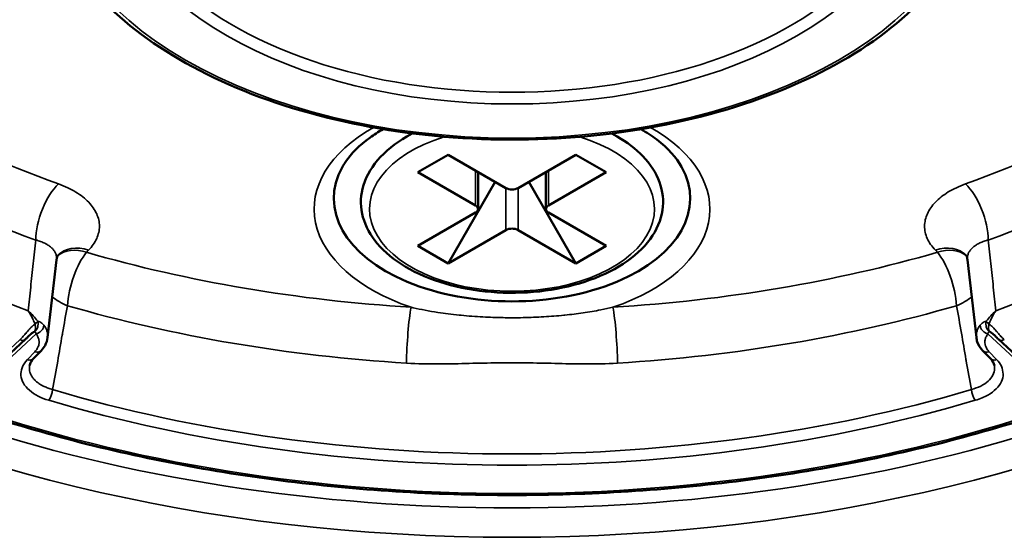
# Model space of a CAD drawing. Header units: millimetres. Extents: x 50 to 3176, y 50 to 2109.
# Tile 47 of 256: x 390 to 413, y 339 to 351. Entities that reach past the tile are written whole.
import ezdxf

# ---------------------------------------------------------------- set-up
doc = ezdxf.new("R2010")
doc.units = ezdxf.units.MM
doc.header["$LTSCALE"] = 10
doc.layers.add('Visible (ISO)', color=7, linetype='Continuous', lineweight=50)
doc.layers.add('Visible Narrow (ISO)', color=7, linetype='Continuous', lineweight=35)

msp = doc.modelspace()

# ---------------------------------------------------------------- linework, layer by layer
at = {"layer": 'Visible (ISO)'}
for p, q in [((399.4976, 348.7963), (399.3738, 348.7248)), ((404.1412, 348.7963), (404.265, 348.7248)), ((400.3345, 348.2997), (399.6274, 347.8914)), ((400.3345, 348.2997), (401.678, 347.524)), ((403.3043, 348.2997), (401.9608, 347.524)), ((404.0115, 347.8914), (403.3043, 348.2997)), ((399.6274, 347.8914), (400.9709, 347.1158)), ((401.0295, 347.8984), (401.0295, 347.0341)), ((402.6094, 347.8984), (402.6094, 347.0341)), ((404.0115, 347.8914), (402.668, 347.1158)), ((400.3345, 345.7685), (401.4305, 347.6669)), ((402.2083, 347.6669), (403.3043, 345.7685)), ((400.9709, 346.9525), (399.6274, 346.1768)), ((402.668, 346.9525), (404.0115, 346.1768)), ((401.678, 346.5442), (400.3345, 345.7685)), ((401.9608, 346.5442), (403.3043, 345.7685)), ((400.3345, 345.7685), (399.6274, 346.1768)), ((404.0115, 346.1768), (403.3043, 345.7685)), ((391.0089, 344.0421), (391.2154, 345.8547)), ((412.4234, 345.8547), (412.6299, 344.0422)), ((390.494, 344.0018), (388.9701, 342.5842)), ((414.6688, 342.5842), (413.1449, 344.0018)), ((390.8563, 343.7335), (390.6802, 343.5501)), ((412.9587, 343.5501), (412.7825, 343.7335))]:
    msp.add_line(p, q, dxfattribs=at)
for centre, major_axis, ratio, start_param, end_param in [((401.8194, 347.2791), (-4.15, 0), 0.5773503, 5.9694574, 9.7385058), ((401.8194, 347.6057), (-0.2, 0), 0.5773503, 0.7853982, 2.3561945), ((400.8295, 347.0341), (0.2, 0), 0.5773503, 5.4977871, 7.0685835), ((402.8094, 347.0341), (-0.2, 0), 0.5773503, 5.4977871, 7.0685835), ((401.8194, 346.4626), (0.2, 0), 0.5773503, 0.7853982, 2.3561945), ((390.712, 343.8721), (0.1443, -0.1385), 0.714124, 6.2831712, 6.2832371), ((412.9268, 343.8721), (-0.1443, -0.1385), 0.714124, 6.2830954, 6.2831699)]:
    msp.add_ellipse(centre, major_axis=major_axis, ratio=ratio, start_param=start_param, end_param=end_param, dxfattribs=at)
for points, knots in [([(390.8692, 354.9777), (390.8836, 354.3031), (391.0806, 353.6313), (391.8184, 352.3509), (392.367, 351.7438), (393.7656, 350.6546), (394.6213, 350.1748), (396.5469, 349.3974), (397.6168, 349.1002), (399.861, 348.7174), (401.0346, 348.6316), (403.3686, 348.679), (404.5285, 348.8122), (406.7197, 349.2847), (407.7506, 349.6242), (409.5802, 350.4785), (410.3784, 350.9934), (411.6564, 352.1505), (412.1373, 352.7926), (412.6441, 353.9598), (412.7588, 354.4681), (412.7697, 354.9777)], [5.5101301, 5.5101301, 5.5101301, 5.5101301, 5.8189739, 5.8189739, 6.1357224, 6.1357224, 6.4583492, 6.4583492, 6.7813303, 6.7813303, 7.1037921, 7.1037921, 7.4260738, 7.4260738, 7.7486318, 7.7486318, 8.0717032, 8.0717032, 8.3937319, 8.3937319, 8.6270369, 8.6270369, 8.6270369, 8.6270369]), ([(398.819, 348.8953), (398.7084, 348.8319), (398.6055, 348.7654), (398.2629, 348.5176), (398.0727, 348.3238), (397.9169, 348.0946), (397.8933, 348.0564), (397.872, 348.0185)], [4.70959993, 4.70959993, 4.70959993, 4.70959993, 4.82419097, 4.82419097, 5.12404548, 5.12404548, 5.18405926, 5.18405926, 5.18405926, 5.18405926]), ([(405.7669, 348.0185), (405.6477, 348.2305), (405.4546, 348.4496), (405.077, 348.7369), (404.954, 348.8183), (404.8199, 348.8953)], [2.66992238, 2.66992238, 2.66992238, 2.66992238, 3.00530349, 3.00530349, 3.14438171, 3.14438171, 3.14438171, 3.14438171]), ([(399.3738, 348.7248), (399.0997, 348.5666), (398.8666, 348.3797), (398.5155, 347.9662), (398.3943, 347.7399), (398.2868, 347.2856), (398.291, 347.0604), (398.41, 346.6275), (398.524, 346.4205), (398.8537, 346.0284), (399.077, 345.8459), (399.6103, 345.5294), (399.9229, 345.397), (400.6001, 345.1986), (400.9645, 345.1324), (401.7083, 345.0715), (402.0876, 345.0765), (402.8249, 345.1568), (403.1828, 345.2321), (403.8436, 345.4476), (404.1461, 345.5878), (404.664, 345.9235), (404.8796, 346.119), (405.1902, 346.5447), (405.2892, 346.7742), (405.3544, 347.228), (405.33, 347.45), (405.1745, 347.8767), (405.0414, 348.0806), (404.7001, 348.4361), (404.4974, 348.5907), (404.265, 348.7248)], [4.712389, 4.712389, 4.712389, 4.712389, 5.041986, 5.041986, 5.361976, 5.361976, 5.6550568, 5.6550568, 5.9496607, 5.9496607, 6.2693937, 6.2693937, 6.5989264, 6.5989264, 6.9276517, 6.9276517, 7.2550895, 7.2550895, 7.5826315, 7.5826315, 7.91159, 7.91159, 8.2407969, 8.2407969, 8.5566686, 8.5566686, 8.8467761, 8.8467761, 9.145476, 9.145476, 9.424778, 9.424778, 9.424778, 9.424778]), ([(391.2494, 345.96), (391.2494, 345.96), (391.2467, 345.9564), (391.236, 345.9366), (391.225, 345.9102), (391.2175, 345.8701), (391.2163, 345.8625), (391.2154, 345.8546)], [0.014339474, 0.014339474, 0.014339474, 0.014339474, 0.030249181, 0.030249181, 0.0622318, 0.0622318, 0.069496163, 0.069496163, 0.069496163, 0.069496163]), ([(412.4235, 345.8546), (412.4193, 345.8911), (412.4083, 345.9239), (412.3941, 345.9536), (412.3895, 345.96), (412.3895, 345.96)], [0, 0, 0, 0, 0.033955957, 0.033955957, 0.055109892, 0.055109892, 0.055109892, 0.055109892]), ([(390.5999, 344.1041), (390.5854, 344.0908), (390.5716, 344.0773), (390.5421, 344.0482), (390.5265, 344.0327), (390.5057, 344.0128), (390.4998, 344.0072), (390.494, 344.0018)], [0, 0, 0, 0, 0.005960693, 0.005960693, 0.013417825, 0.013417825, 0.016476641, 0.016476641, 0.016476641, 0.016476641]), ([(390.7056, 344.1787), (390.7017, 344.177), (390.6978, 344.1752), (390.694, 344.1733), (390.6866, 344.1697), (390.6796, 344.1658), (390.6729, 344.1617), (390.6658, 344.1573), (390.659, 344.1527), (390.6526, 344.148), (390.6469, 344.1438), (390.6414, 344.1396), (390.6361, 344.1353), (390.6346, 344.1341), (390.6331, 344.1329), (390.6316, 344.1317), (390.6267, 344.1276), (390.6219, 344.1235), (390.6171, 344.1194), (390.6145, 344.1171), (390.6119, 344.1148), (390.6092, 344.1125), (390.608, 344.1114), (390.6068, 344.1102), (390.6055, 344.1091), (390.6037, 344.1075), (390.6018, 344.1058), (390.5999, 344.1041)], [0, 0, 0, 0, 0.04856509, 0.04856509, 0.04856509, 0.14197964, 0.14197964, 0.14197964, 0.24026193, 0.24026193, 0.24026193, 0.32725671, 0.32725671, 0.32725671, 0.35221533, 0.35221533, 0.35221533, 0.43387551, 0.43387551, 0.43387551, 0.47880262, 0.47880262, 0.47880262, 0.5, 0.5, 0.5, 0.53175533, 0.53175533, 0.53175533, 0.53175533]), ([(413.0389, 344.104), (413.0386, 344.1044), (413.0383, 344.1047), (413.0379, 344.105), (413.0363, 344.1065), (413.0346, 344.108), (413.033, 344.1094), (413.028, 344.1139), (413.0231, 344.1182), (413.0182, 344.1225), (413.0166, 344.1238), (413.015, 344.1252), (413.0135, 344.1265), (413.0087, 344.1305), (413.0039, 344.1345), (412.999, 344.1384), (412.996, 344.1407), (412.993, 344.143), (412.99, 344.1453), (412.9892, 344.1458), (412.9884, 344.1464), (412.9877, 344.147), (412.9815, 344.1516), (412.9749, 344.156), (412.9681, 344.1603), (412.9617, 344.1644), (412.955, 344.1682), (412.9481, 344.1717), (412.9433, 344.1742), (412.9383, 344.1765), (412.9332, 344.1787)], [0.46639418, 0.46639418, 0.46639418, 0.46639418, 0.47201322, 0.47201322, 0.47201322, 0.5, 0.5, 0.5, 0.58416484, 0.58416484, 0.58416484, 0.61071, 0.61071, 0.61071, 0.69058377, 0.69058377, 0.69058377, 0.7380618, 0.7380618, 0.7380618, 0.75, 0.75, 0.75, 0.84591907, 0.84591907, 0.84591907, 0.93679911, 0.93679911, 0.93679911, 0.9999999, 0.9999999, 0.9999999, 0.9999999]), ([(413.1449, 344.0018), (413.1208, 344.0242), (413.0941, 344.0512), (413.0566, 344.0876), (413.0479, 344.0959), (413.0389, 344.1041)], [0, 0, 0, 0, 0.01275351, 0.01275351, 0.016426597, 0.016426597, 0.016426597, 0.016426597]), ([(391.0089, 344.0425), (391.0016, 343.9778), (390.9802, 343.9139), (390.9234, 343.8123), (390.8924, 343.7711), (390.8563, 343.7335)], [0, 0, 0, 0, 0.025117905, 0.025117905, 0.044324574, 0.044324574, 0.044324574, 0.044324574]), ([(412.7825, 343.7335), (412.7243, 343.7942), (412.6787, 343.8651), (412.6415, 343.9743), (412.6338, 344.0083), (412.6299, 344.0425)], [0, 0, 0, 0, 0.030994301, 0.030994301, 0.044286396, 0.044286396, 0.044286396, 0.044286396]), ([(390.6802, 343.5501), (390.6378, 343.5059), (390.6112, 343.462), (390.5934, 343.4112), (390.5903, 343.399), (390.5882, 343.3871)], [0, 0, 0, 0, 0.031888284, 0.031888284, 0.042394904, 0.042394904, 0.042394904, 0.042394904]), ([(388.9128, 342.4612), (390.4601, 341.9168), (392.1098, 341.4709), (395.5363, 340.7968), (397.313, 340.5686), (400.9096, 340.3404), (402.7293, 340.3404), (406.3259, 340.5686), (408.1026, 340.7968), (411.5291, 341.4709), (413.1788, 341.9168), (414.726, 342.4612)], [0.2380533, 0.2380533, 0.2380533, 0.2380533, 0.4569913, 0.4569913, 0.6759292, 0.6759292, 0.8948671, 0.8948671, 1.1138051, 1.1138051, 1.332743, 1.332743, 1.332743, 1.332743])]:
    msp.add_open_spline(points, degree=3, knots=knots, dxfattribs=at)
msp.add_open_spline([(413.0506, 343.3871), (413.0425, 343.4347), (413.0149, 343.4915), (412.9587, 343.5501)], degree=3, dxfattribs=at)
at = {"layer": 'Visible Narrow (ISO)'}
for p, q in [((400.9709, 347.1158), (400.9709, 347.9323)), ((402.668, 347.9323), (402.668, 347.1158)), ((401.678, 346.5442), (401.678, 347.524)), ((401.9608, 347.524), (401.9608, 346.5442)), ((391.9165, 346.027), (391.9634, 346.0758)), ((411.6754, 346.0758), (411.7225, 346.0269)), ((388.9792, 342.4866), (390.7395, 344.1241)), ((412.8994, 344.1241), (414.6596, 342.4866)), ((390.3578, 343.985), (388.8338, 342.5673)), ((390.7121, 343.7088), (390.5359, 343.5253)), ((413.103, 343.5253), (412.9268, 343.7088))]:
    msp.add_line(p, q, dxfattribs=at)
for centre, major_axis in [((401.8194, 354.487), (-26.1573, 0)), ((401.8194, 354.8953), (-10.7511, 0)), ((401.8194, 354.8953), (-9.3757, 0))]:
    msp.add_ellipse(centre, major_axis=major_axis, ratio=0.5773503, dxfattribs=at)
for centre, major_axis, ratio, start_param, end_param in [((401.8194, 354.8846), (-25.6575, 0), 0.5773503, 6.264668, 9.4432953), ((401.8194, 355.0529), (-9.1758, 0), 0.5773503, 6.2584901, 9.4494732), ((401.8194, 357.4264), (-20, 0), 0.5773503, 0.5561748, 1.0146237), ((401.8194, 357.4264), (-20, 0), 0.5773503, 2.1269688, 2.5854177), ((401.8194, 356.6099), (-21, 0), 0.5773503, 0.556246, 1.0146236), ((401.8194, 356.6099), (-21, 0), 0.5773503, 2.1269688, 2.5853427), ((401.8194, 347.0341), (-4.6083, 0), 0.5773503, 5.4877702, 7.3186908), ((401.8194, 347.0341), (4.6083, 0), 0.5773503, 5.2476791, 7.0786004), ((401.8194, 347.0341), (-3.3172, 0), 0.5773503, 5.2088183, 10.499145), ((401.8194, 347.3129), (3.4586, 0), 0.5773503, 2.3047121, 2.3561945), ((401.8194, 347.3129), (3.4586, 0), 0.5773503, 0.7853982, 0.8368806), ((401.8194, 354.8953), (21, 0), 0.5773503, 3.7078122, 4.1461701), ((401.8194, 354.8953), (21, 0), 0.5773503, 5.2786085, 5.7169664), ((391.2606, 346.8033), (0.3378, 0.9412), 0.4310609, 0.6942724, 2.2650995), ((412.3782, 346.8033), (0.3378, -0.9412), 0.4310608, 0.8764947, 2.4472911), ((401.8194, 359.7943), (-25.0129, 0), 0.5773503, 1.1152361, 1.1152505), ((401.8195, 359.7942), (-25.0128, 0), 0.5773503, 2.0263428, 2.0263564), ((391.9633, 345.2594), (-0.7214, 0.6926), 0.714124, 5.3133065, 6.2719183), ((411.6755, 345.2594), (0.7214, 0.6926), 0.714124, 0.0111515, 0.9698578), ((401.8195, 359.3967), (-25.5128, 0), 0.5773503, 1.1204135, 1.1204321), ((391.9164, 345.2105), (-0.7214, 0.6926), 0.714124, 5.3131986, 6.1962302), ((401.8193, 359.3965), (-25.5124, 0), 0.5773503, 1.1453245, 1.1453275), ((391.9165, 345.2105), (-0.2784, -0.9605), 0.3660328, 3.8111515, 5.2772953), ((401.8194, 357.4264), (-22.0891, 0), 0.5773503, 1.1059134, 1.4641784), ((401.8194, 357.4264), (-22.0891, 0), 0.5773503, 1.6774141, 2.0356909), ((411.7224, 345.2106), (0.7213, 0.6926), 0.7141714, 0.0868743, 0.9697914), ((411.7226, 345.2103), (-0.2781, 0.9605), 0.3660592, 4.1478343, 5.6141971), ((401.8194, 359.3967), (-25.5128, 0), 0.5773503, 2.0211612, 2.021179), ((391.9164, 345.2105), (-0.9855, 0.1695), 0.53492, 0.7218096, 1.1951298), ((401.8194, 356.6953), (-23.0836, 0), 0.5773503, 1.1059089, 1.4641783), ((401.8194, 356.6953), (-23.0836, 0), 0.5773503, 1.6774141, 2.0356824), ((411.7224, 345.2106), (-0.9855, -0.1695), 0.5349201, 1.9464774, 2.4196912), ((399.4688, 343.9292), (0.0617, 0.9981), 0.0868884, 0.6181667, 2.0842432), ((404.1701, 343.9292), (0.0617, -0.9981), 0.0868882, 1.0573494, 2.5234257), ((390.6227, 344.351), (-0.001, -0.2), 0.818803, 0.5372797, 1.9232779), ((390.6227, 344.351), (0.0584, -0.1913), 0.4429388, 0.3338821, 1.4503671), ((390.6227, 344.351), (0.1659, 0.1118), 0.2638182, 5.1080363, 5.6905326), ((390.7395, 344.2874), (-0.1569, -0.124), 0.7427556, 1.0399084, 2.5534739), ((412.8994, 344.2874), (0.1569, -0.124), 0.7428371, 3.7297387, 5.243298), ((413.0161, 344.351), (0.001, -0.2), 0.8188027, 4.3599064, 5.7459133), ((413.0161, 344.351), (0.1659, -0.1118), 0.2638272, 3.7342553, 4.3168044), ((413.0161, 344.351), (-0.0584, -0.1913), 0.4428928, 4.8328499, 5.9493161), ((390.3578, 344.1483), (0.1362, -0.1464), 0.6937466, 5.3531656, 6.2832005), ((413.2811, 344.1483), (-0.1362, -0.1464), 0.6937466, 6.2831765, 7.2132048), ((390.712, 343.8721), (0.1443, -0.1385), 0.714124, 5.3134292, 6.2831853), ((412.9268, 343.8721), (-0.1443, -0.1385), 0.714124, 0, 0.9697558), ((390.5359, 343.6886), (0.1443, -0.1385), 0.714124, 5.3134164, 6.2831853), ((413.103, 343.6886), (-0.1443, -0.1385), 0.714124, 0, 0.9697687), ((391.0325, 342.7422), (-0.0571, -0.1917), 0.3743574, 0.6720925, 2.1381691), ((401.8194, 354.7966), (23.328, 0), 0.5773503, 4.2360911, 5.1886869), ((412.6063, 342.7422), (-0.0571, 0.1917), 0.3743574, 1.0034236, 2.4695002), ((401.8194, 354.6503), (-24.6727, 0), 0.5773503, 1.0234515, 2.1181411), ((401.8194, 354.6503), (23.5269, 0), 0.5773503, 4.2360911, 5.1886869)]:
    msp.add_ellipse(centre, major_axis=major_axis, ratio=ratio, start_param=start_param, end_param=end_param, dxfattribs=at)
for points, knots in [([(391.9634, 346.0758), (392.0462, 346.1626), (392.1703, 346.3413), (392.2347, 346.6372), (392.1709, 346.9229), (391.9832, 347.1984), (391.6807, 347.4386), (391.4123, 347.5645), (391.2606, 347.6198)], [0.00000019, 0.00000019, 0.00000019, 0.00000019, 0.16666667, 0.33333333, 0.5, 0.66666667, 0.83333333, 1, 1, 1, 1]), ([(412.3782, 347.6198), (412.2279, 347.5651), (411.9616, 347.4405), (411.6587, 347.2013), (411.4701, 346.9278), (411.4041, 346.6403), (411.4668, 346.3447), (411.5918, 346.164), (411.6754, 346.0759)], [0, 0, 0, 0, 0.16666667, 0.33333333, 0.5, 0.66666667, 0.83333333, 0.99999807, 0.99999807, 0.99999807, 0.99999807]), ([(390.7327, 346.3129), (390.713, 346.1292), (390.6728, 345.7614), (390.6134, 345.2116), (390.5738, 344.8458), (390.5541, 344.6631)], [0, 0, 0, 0, 0.33333333, 0.66666667, 0.99998741, 0.99998741, 0.99998741, 0.99998741]), ([(390.7327, 346.3129), (390.772, 346.3033), (390.8092, 346.2917), (390.8797, 346.2658), (390.9131, 346.2514), (390.9694, 346.2232), (390.9931, 346.2097), (391.0419, 346.1783), (391.0663, 346.1601), (391.1098, 346.1218), (391.129, 346.1017), (391.1599, 346.0626), (391.1723, 346.0437), (391.194, 346.0024), (391.2027, 345.9798), (391.2144, 345.934), (391.2173, 345.9106), (391.2173, 345.8764), (391.2167, 345.8656), (391.2154, 345.8547)], [0.00000026, 0.00000026, 0.00000026, 0.00000026, 0.08889751, 0.08889751, 0.17781985, 0.17781985, 0.25, 0.25, 0.33689008, 0.33689008, 0.42369296, 0.42369296, 0.5, 0.5, 0.58651721, 0.58651721, 0.67297361, 0.67297361, 0.71254639, 0.71254639, 0.71254639, 0.71254639]), ([(412.4234, 345.8547), (412.4212, 345.8742), (412.421, 345.8937), (412.4237, 345.9234), (412.4252, 345.9337), (412.4321, 345.9671), (412.4398, 345.9898), (412.4609, 346.0343), (412.4743, 346.056), (412.4952, 346.0832), (412.5003, 346.0893), (412.5317, 346.1256), (412.5638, 346.1541), (412.6221, 346.195), (412.6446, 346.209), (412.6973, 346.2378), (412.7281, 346.2524), (412.7934, 346.279), (412.8279, 346.2911), (412.8778, 346.3059), (412.8916, 346.3097), (412.9061, 346.3129)], [0.2898215, 0.2898215, 0.2898215, 0.2898215, 0.36159949, 0.36159949, 0.4, 0.4, 0.48702228, 0.48702228, 0.57410841, 0.57410841, 0.6, 0.6, 0.72840576, 0.72840576, 0.8, 0.8, 0.88455032, 0.88455032, 0.96856174, 0.96856174, 0.99999657, 0.99999657, 0.99999657, 0.99999657]), ([(391.1237, 342.8272), (391.1644, 343.0487), (391.2043, 343.2689), (391.2781, 343.6927), (391.3122, 343.8965), (391.3498, 344.1126), (391.3522, 344.1268), (391.3923, 344.3568), (391.4313, 344.5704), (391.4706, 344.7823)], [0, 0, 0, 0, 0.33333333, 0.33333333, 0.64478796, 0.64478796, 0.66666667, 0.66666667, 0.99989973, 0.99989973, 0.99989973, 0.99989973]), ([(412.1683, 344.7823), (412.2077, 344.5702), (412.2466, 344.3564), (412.3195, 343.9383), (412.3536, 343.7344), (412.3916, 343.5156), (412.394, 343.5015), (412.4346, 343.2684), (412.4745, 343.0484), (412.5151, 342.8272)], [0, 0, 0, 0, 0.3333333, 0.3333333, 0.64521, 0.64521, 0.6666667, 0.6666667, 1, 1, 1, 1]), ([(390.5541, 344.6631), (390.5766, 344.6306), (390.5975, 344.5972), (390.6168, 344.5631), (390.6348, 344.5313), (390.6514, 344.499), (390.6667, 344.4663), (390.6678, 344.464), (390.6689, 344.4617), (390.67, 344.4594), (390.6861, 344.4244), (390.7008, 344.389), (390.7138, 344.3537)], [0.00000003, 0.00000003, 0.00000003, 0.00000003, 0.33333333, 0.33333333, 0.33333333, 0.64452872, 0.64452872, 0.64452872, 0.66666667, 0.66666667, 0.66666667, 1, 1, 1, 1]), ([(404.1701, 344.7457), (404.0773, 344.7241), (403.9826, 344.7039), (403.8859, 344.6851), (403.7519, 344.659), (403.6142, 344.6357), (403.4731, 344.6152), (403.3356, 344.5952), (403.1949, 344.5778), (403.0515, 344.5631), (403.0439, 344.5623), (403.0362, 344.5616), (403.0286, 344.5608), (402.875, 344.5454), (402.7183, 344.5329), (402.5598, 344.5235), (402.402, 344.5141), (402.2422, 344.5078), (402.0819, 344.5044), (401.9945, 344.5026), (401.907, 344.5017), (401.8195, 344.5017), (401.7499, 344.5017), (401.6802, 344.5023), (401.6107, 344.5034), (401.4532, 344.506), (401.2963, 344.5116), (401.141, 344.52), (400.971, 344.5292), (400.803, 344.5419), (400.6384, 344.558), (400.6214, 344.5597), (400.6044, 344.5614), (400.5875, 344.5631), (400.4181, 344.5805), (400.2525, 344.6016), (400.0915, 344.6263), (399.8922, 344.6569), (399.7001, 344.6932), (399.5157, 344.7349), (399.5, 344.7385), (399.4844, 344.7421), (399.4688, 344.7457)], [0, 0, 0, 0, 0.0668998, 0.0668998, 0.0668998, 0.1596331, 0.1596331, 0.1596331, 0.25, 0.25, 0.25, 0.2548159, 0.2548159, 0.2548159, 0.3514606, 0.3514606, 0.3514606, 0.4476345, 0.4476345, 0.4476345, 0.5, 0.5, 0.5, 0.5416735, 0.5416735, 0.5416735, 0.6359961, 0.6359961, 0.6359961, 0.7393298, 0.7393298, 0.7393298, 0.75, 0.75, 0.75, 0.8567414, 0.8567414, 0.8567414, 0.9887677, 0.9887677, 0.9887677, 1, 1, 1, 1]), ([(412.925, 344.3536), (412.9332, 344.3757), (412.9419, 344.3976), (412.951, 344.4191), (412.957, 344.433), (412.9631, 344.4468), (412.9693, 344.4604), (412.9767, 344.4763), (412.9844, 344.4921), (412.9923, 344.5077), (413.0002, 344.5232), (413.0085, 344.5387), (413.0171, 344.5543), (413.0186, 344.5569), (413.02, 344.5594), (413.0215, 344.562), (413.0329, 344.5823), (413.0452, 344.6027), (413.0581, 344.623), (413.0667, 344.6364), (413.0756, 344.6498), (413.0848, 344.6631)], [0, 0, 0, 0, 0.20272016, 0.20272016, 0.20272016, 0.33333333, 0.33333333, 0.33333333, 0.48728663, 0.48728663, 0.48728663, 0.64107116, 0.64107116, 0.64107116, 0.66666667, 0.66666667, 0.66666667, 0.86696663, 0.86696663, 0.86696663, 0.99999952, 0.99999952, 0.99999952, 0.99999952]), ([(390.7138, 344.3537), (390.7066, 344.349), (390.6994, 344.344), (390.6823, 344.3313), (390.6724, 344.3234), (390.6595, 344.3122), (390.6563, 344.3093), (390.6433, 344.2976), (390.6336, 344.2883), (390.6224, 344.277), (390.6207, 344.2753), (390.6179, 344.2725), (390.6167, 344.2712), (390.6042, 344.2583), (390.5929, 344.2462), (390.5802, 344.2321), (390.5787, 344.2304), (390.5661, 344.2164), (390.5551, 344.2038), (390.5418, 344.1883), (390.5394, 344.1855), (390.5345, 344.1797), (390.5319, 344.1767), (390.5188, 344.1614), (390.5084, 344.149), (390.4969, 344.1356), (390.496, 344.1344), (390.484, 344.1204), (390.4731, 344.1077), (390.4586, 344.091), (390.4549, 344.0867), (390.4481, 344.079), (390.445, 344.0755), (390.4297, 344.0583), (390.4175, 344.045), (390.3933, 344.0195), (390.3812, 344.0073), (390.3655, 343.9922), (390.3616, 343.9885), (390.3578, 343.985)], [0, 0, 0, 0, 0.05463668, 0.05463668, 0.13190674, 0.13190674, 0.15780911, 0.15780911, 0.23664716, 0.23664716, 0.25, 0.25, 0.25997844, 0.25997844, 0.35327434, 0.35327434, 0.36578768, 0.36578768, 0.45824115, 0.45824115, 0.47832174, 0.47832174, 0.5, 0.5, 0.58916946, 0.58916946, 0.59765145, 0.59765145, 0.69124956, 0.69124956, 0.72319143, 0.72319143, 0.75, 0.75, 0.85657229, 0.85657229, 0.96450125, 0.96450125, 1, 1, 1, 1]), ([(390.7768, 344.4192), (390.7938, 344.4164), (390.8278, 344.4059), (390.8771, 344.3749), (390.9072, 344.344), (390.9211, 344.3259)], [0.00033868, 0.00033868, 0.00033868, 0.00033868, 0.33333333, 0.66666667, 1, 1, 1, 1]), ([(390.9211, 344.3258), (390.9534, 344.2838), (391.0013, 344.1954), (391.0141, 344.0984), (391.0096, 344.0477), (391.009, 344.0425)], [0.00007725, 0.00007725, 0.00007725, 0.00007725, 0.25, 0.5, 0.52872981, 0.52872981, 0.52872981, 0.52872981]), ([(412.6298, 344.0425), (412.6292, 344.0478), (412.6247, 344.0987), (412.6375, 344.1954), (412.6854, 344.2838), (412.7177, 344.3259)], [0.47073768, 0.47073768, 0.47073768, 0.47073768, 0.5, 0.75, 1, 1, 1, 1]), ([(412.7177, 344.3259), (412.7324, 344.3447), (412.7638, 344.3765), (412.8088, 344.4047), (412.8439, 344.416), (412.8621, 344.4192)], [0, 0, 0, 0, 0.33333333, 0.66666667, 0.99980189, 0.99980189, 0.99980189, 0.99980189]), ([(413.2811, 343.985), (413.2689, 343.9962), (413.2563, 344.0086), (413.2315, 344.0342), (413.2194, 344.0471), (413.2056, 344.0624), (413.2039, 344.0642), (413.2022, 344.0661), (413.1913, 344.0783), (413.1804, 344.0907), (413.1663, 344.107), (413.1634, 344.1104), (413.1498, 344.1263), (413.139, 344.139), (413.1243, 344.1563), (413.1205, 344.1608), (413.1152, 344.167), (413.1138, 344.1686), (413.1007, 344.184), (413.0889, 344.1978), (413.0756, 344.213), (413.0742, 344.2146), (413.0612, 344.2294), (413.0495, 344.2424), (413.0353, 344.2575), (413.0327, 344.2603), (413.0266, 344.2667), (413.023, 344.2704), (413.0096, 344.2841), (412.9998, 344.2937), (412.9802, 344.3117), (412.9705, 344.32), (412.958, 344.3301), (412.9553, 344.3322), (412.9435, 344.3412), (412.9343, 344.3477), (412.925, 344.3536)], [0, 0, 0, 0, 0.1241229, 0.1241229, 0.2351601, 0.2351601, 0.2471614, 0.25, 0.25, 0.3436002, 0.3436002, 0.368609, 0.368609, 0.4572448, 0.4572448, 0.4886951, 0.4886951, 0.5, 0.5, 0.5954209, 0.5954209, 0.6069401, 0.6069401, 0.7004957, 0.7004957, 0.7213085, 0.7213085, 0.75, 0.75, 0.8295703, 0.8295703, 0.9073347, 0.9073347, 0.9287139, 0.9287139, 1, 1, 1, 1]), ([(390.7395, 344.1241), (390.7383, 344.1315), (390.7367, 344.1382), (390.7339, 344.1465), (390.7331, 344.1485), (390.7307, 344.1541), (390.729, 344.1574), (390.7252, 344.1637), (390.7229, 344.1666), (390.7196, 344.1701), (390.7185, 344.1711), (390.7138, 344.1752), (390.7098, 344.1774), (390.7056, 344.1787)], [0, 0, 0, 0, 0.2456016, 0.2456016, 0.33333333, 0.33333333, 0.49097478, 0.49097478, 0.66666667, 0.66666667, 0.74070659, 0.74070659, 0.99999951, 0.99999951, 0.99999951, 0.99999951]), ([(390.7121, 343.7088), (390.7231, 343.7207), (390.7332, 343.7326), (390.7423, 343.7447), (390.7517, 343.7571), (390.7601, 343.7695), (390.7675, 343.7821), (390.7736, 343.7925), (390.7791, 343.803), (390.7839, 343.8135), (390.7883, 343.8231), (390.7922, 343.8329), (390.7954, 343.8427), (390.8007, 343.8583), (390.8045, 343.8742), (390.807, 343.8902), (390.8082, 343.8978), (390.8091, 343.9053), (390.8096, 343.9129), (390.8107, 343.929), (390.8104, 343.9452), (390.8087, 343.9612), (390.8079, 343.9694), (390.8067, 343.9775), (390.8051, 343.9855), (390.8032, 343.9953), (390.8007, 344.005), (390.7977, 344.0146), (390.7936, 344.0278), (390.7884, 344.0409), (390.7824, 344.0539), (390.7764, 344.0666), (390.7694, 344.0793), (390.7616, 344.092), (390.7549, 344.1027), (390.7475, 344.1134), (390.7395, 344.1241)], [0, 0, 0, 0, 0.0919137, 0.0919137, 0.0919137, 0.1857899, 0.1857899, 0.1857899, 0.2630171, 0.2630171, 0.2630171, 0.3333333, 0.3333333, 0.3333333, 0.4451861, 0.4451861, 0.4451861, 0.497937, 0.497937, 0.497937, 0.6099206, 0.6099206, 0.6099206, 0.6666667, 0.6666667, 0.6666667, 0.7353289, 0.7353289, 0.7353289, 0.8293789, 0.8293789, 0.8293789, 0.9217845, 0.9217845, 0.9217845, 1, 1, 1, 1]), ([(412.8994, 344.1241), (412.8899, 344.1116), (412.8814, 344.099), (412.8739, 344.0864), (412.8662, 344.0736), (412.8594, 344.0606), (412.8536, 344.0476), (412.8488, 344.0367), (412.8447, 344.0258), (412.8412, 344.0148), (412.8382, 344.0051), (412.8357, 343.9954), (412.8338, 343.9856), (412.8307, 343.9697), (412.8289, 343.9536), (412.8286, 343.9375), (412.8285, 343.9295), (412.8287, 343.9214), (412.8292, 343.9134), (412.8303, 343.8973), (412.8329, 343.8813), (412.8368, 343.8654), (412.8387, 343.8578), (412.8409, 343.8502), (412.8434, 343.8427), (412.8467, 343.8328), (412.8506, 343.823), (412.8551, 343.8132), (412.861, 343.8003), (412.8678, 343.7876), (412.8756, 343.7751), (412.8833, 343.7627), (412.8919, 343.7505), (412.9015, 343.7383), (412.9093, 343.7284), (412.9177, 343.7186), (412.9268, 343.7088)], [0, 0, 0, 0, 0.0918282, 0.0918282, 0.0918282, 0.1857274, 0.1857274, 0.1857274, 0.264303, 0.264303, 0.264303, 0.3333333, 0.3333333, 0.3333333, 0.445358, 0.445358, 0.445358, 0.5010803, 0.5010803, 0.5010803, 0.6129773, 0.6129773, 0.6129773, 0.6666667, 0.6666667, 0.6666667, 0.7378268, 0.7378268, 0.7378268, 0.8318645, 0.8318645, 0.8318645, 0.9243602, 0.9243602, 0.9243602, 1, 1, 1, 1]), ([(412.9332, 344.1787), (412.9332, 344.1787), (412.9332, 344.1787), (412.929, 344.1774), (412.925, 344.1752), (412.921, 344.1717), (412.9206, 344.1714), (412.9196, 344.1704), (412.919, 344.1698), (412.9156, 344.1663), (412.9132, 344.1629), (412.9094, 344.1565), (412.9079, 344.1536), (412.9057, 344.1484), (412.9049, 344.1462), (412.9021, 344.1379), (412.9005, 344.1313), (412.8994, 344.1241)], [0, 0, 0, 0, 0.0000121, 0.0000121, 0.2595526, 0.2595526, 0.2856244, 0.2856244, 0.3333333, 0.3333333, 0.5314505, 0.5314505, 0.6666667, 0.6666667, 0.7613455, 0.7613455, 1, 1, 1, 1]), ([(404.2759, 343.4436), (404.0144, 343.4275), (403.508, 343.4202), (402.8101, 343.4375), (402.1451, 343.4532), (401.4928, 343.4532), (400.8287, 343.4375), (400.1317, 343.4202), (399.6249, 343.4275), (399.363, 343.4436)], [0.00000015, 0.00000015, 0.00000015, 0.00000015, 0.14285714, 0.28571429, 0.42857143, 0.57142857, 0.71428571, 0.85714286, 0.99999947, 0.99999947, 0.99999947, 0.99999947]), ([(391.1237, 342.8272), (391.0878, 342.8371), (391.053, 342.8483), (390.9863, 342.8732), (390.9544, 342.8868), (390.9178, 342.9046), (390.9114, 342.9078), (390.8682, 342.9299), (390.834, 342.9503), (390.7787, 342.9891), (390.7564, 343.0067), (390.7163, 343.0427), (390.6984, 343.0611), (390.6663, 343.0989), (390.652, 343.1185), (390.6347, 343.1466), (390.63, 343.1549), (390.6137, 343.186), (390.6043, 343.2092), (390.5905, 343.2562), (390.5861, 343.28), (390.584, 343.3077), (390.5838, 343.3114), (390.5826, 343.3391), (390.5842, 343.3631), (390.5883, 343.3871)], [0, 0, 0, 0, 0.07527411, 0.07527411, 0.15065133, 0.15065133, 0.16666667, 0.16666667, 0.26100422, 0.26100422, 0.33333333, 0.33333333, 0.40249002, 0.40249002, 0.47160811, 0.47160811, 0.5, 0.5, 0.57721459, 0.57721459, 0.65452959, 0.65452959, 0.66666667, 0.66666667, 0.74409693, 0.74409693, 0.74409693, 0.74409693]), ([(413.0506, 343.3871), (413.0547, 343.3632), (413.0596, 343.2877), (413.0248, 343.1608), (412.9129, 343.0212), (412.7418, 342.9059), (412.5945, 342.8491), (412.5151, 342.8272)], [0.25590502, 0.25590502, 0.25590502, 0.25590502, 0.33333333, 0.5, 0.66666667, 0.83333333, 1, 1, 1, 1])]:
    msp.add_open_spline(points, degree=3, knots=knots, dxfattribs=at)
for points in [[(413.0848, 344.6631), (413.065, 344.8462), (413.0254, 345.2126), (412.966, 345.7624), (412.9258, 346.1296), (412.9061, 346.3129)], [(390.7767, 344.4192), (390.713, 344.5049), (390.638, 344.588), (390.5541, 344.663)], [(413.0848, 344.6631), (413.0009, 344.5881), (412.9258, 344.505), (412.8621, 344.4192)], [(390.5359, 343.5253), (390.4786, 343.4617), (390.3957, 343.3358), (390.3736, 343.1538), (390.4325, 342.9705), (390.5706, 342.8076), (390.7861, 342.6663), (390.9457, 342.6037), (391.0325, 342.5789)], [(412.6063, 342.5789), (412.718, 342.6148), (412.9119, 342.6951), (413.0999, 342.8378), (413.2287, 343.0128), (413.2665, 343.188), (413.223, 343.3758), (413.1508, 343.4776), (413.103, 343.5253)]]:
    msp.add_open_spline(points, degree=3, dxfattribs=at)

doc.saveas('drawing.dxf')
